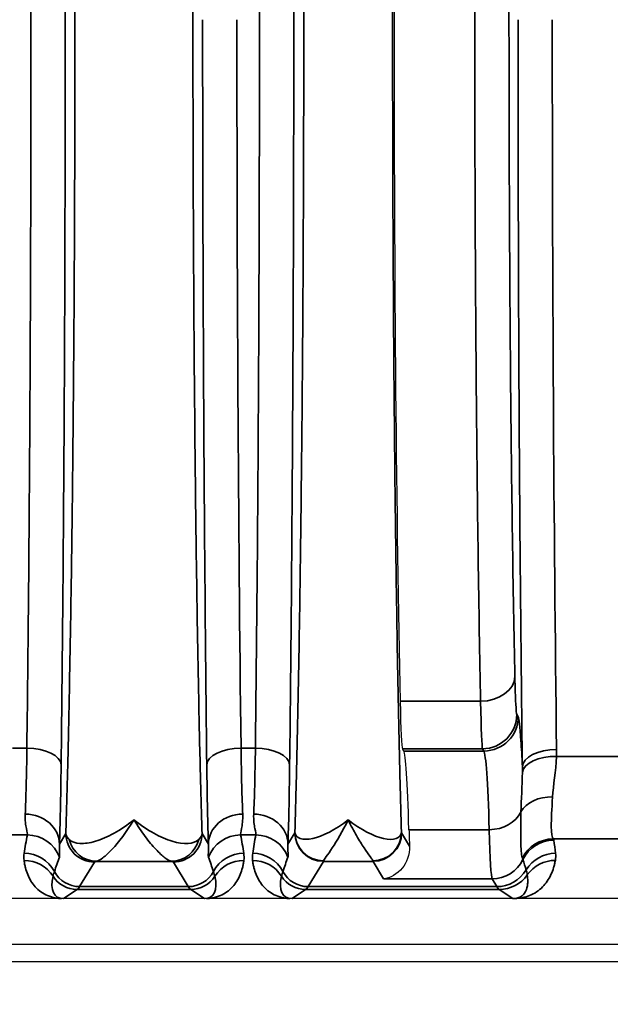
# Model space of a CAD drawing. Header units: millimetres. Extents: x 399 to 6233, y -1870 to 1602.
# Tile 235 of 256: x 6075 to 6086, y -534 to -517. Entities that reach past the tile are written whole.
import ezdxf

# ---------------------------------------------------------------- set-up
doc = ezdxf.new("R2010")
doc.units = ezdxf.units.MM
for name, color, linetype, lineweight in [('AM_5', 3, 'Continuous', 25), ('可見 (ISO)', 7, 'Continuous', 25), ('窄部可見 (ISO)', 7, 'Continuous', 35)]:
    doc.layers.add(name, color=color, linetype=linetype, lineweight=lineweight)
doc.styles.add('尺寸標註', font='romans.shx', dxfattribs={"bigfont": 'CHINESET.SHX'})
doc.dimstyles.new('CNS1$0', dxfattribs={"dimtxt": 2.5, "dimasz": 2.5, "dimexe": 1, "dimexo": 1, "dimgap": 1.5, "dimtad": 1, "dimtoh": 1, "dimdec": 1, "dimdsep": 46, "dimtxsty": '尺寸標註', "dimcen": 0, "dimclrd": 2, "dimclre": 2, "dimclrt": 1, "dimadec": 0, "dimazin": 2, "dimtp": 0.1, "dimtm": 0.1, "dimtfac": 0.71, "dimtdec": 1, "dimtmove": 0, "dimatfit": 0, "dimfxl": 0, "dimlwd": 13, "dimlwe": 13, "dimarcsym": 0})

# ---------------------------------------------------------------- blocks, each defined once
blk = doc.blocks.new('*D346')
at = {"layer": 'AM_5', "color": 2, "lineweight": 13}
for p, q in [((6110.218, -518.066), (6110.218, -550.64)), ((5949.518, -534.298), (5949.518, -550.64)), ((6107.718, -549.64), (5952.018, -549.64))]:
    blk.add_line(p, q, dxfattribs=at)
at = {"layer": 'AM_5', "color": 2, "lineweight": -2}
for points in [[(5952.018, -549.224), (5952.018, -550.057), (5949.518, -549.64)], [(6107.718, -549.224), (6107.718, -550.057), (6110.218, -549.64)]]:
    blk.add_solid(points, dxfattribs=at)
at = {"layer": 'Defpoints', "color": 0, "lineweight": -2}
for p in [(6110.218, -517.066), (5949.518, -533.298), (5949.518, -549.64)]:
    blk.add_point(p, dxfattribs=at)
at = {"layer": 'AM_5', "color": 1, "insert": (6037.096, -546.89), "char_height": 2.5, "attachment_point": 5, "style": '尺寸標註'}
blk.add_mtext('160.7', dxfattribs=at)

msp = doc.modelspace()

# ---------------------------------------------------------------- linework, layer by layer
at = {"layer": '可見 (ISO)'}
for p, q in [((6081.993, -529.88), (6081.969, -529.839)), ((6083.509, -531.816), (6083.509, -531.816)), ((6094.268, -532.466), (5989.768, -532.466)), ((5989.768, -533.266), (6094.268, -533.266)), ((5985.518, -533.566), (6098.518, -533.566))]:
    msp.add_line(p, q, dxfattribs=at)
for centre, major_axis, ratio, start_param, end_param in [((6082.167, -517.066), (0, 16.531), 0.020947, 0.763507, 2.378086), ((6081.971, -526.841), (0, 3), 0.020947, 2.378086, 3.106686), ((6081.987, -537.875), (0, -8), 0.020947, 2.544616, 3.106686), ((6082.141, -527.122), (0, 5.001), 0.020942, 2.544719, 2.655918)]:
    msp.add_ellipse(centre, major_axis=major_axis, ratio=ratio, start_param=start_param, end_param=end_param, dxfattribs=at)
for points, knots in [([(6082.092, -531.545), (6082.098, -531.699), (6082.036, -531.844), (6081.881, -532.037), (6081.749, -532.107), (6081.637, -532.12)], [-0.2170594, -0.2170594, -0.2170594, -0.2170594, -0.1181242, -0.1181242, 0, 0, 0, 0]), ([(6076.035, -532.466), (6076.031, -532.466), (6076.026, -532.466), (6076.02, -532.466), (6076.013, -532.466), (6076.006, -532.466), (6075.999, -532.466)], [-0.00000491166, -0.00000491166, -0.00000491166, -0.00000491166, 0.00001268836, 0.00001268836, 0.00001268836, 0.00003478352, 0.00003478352, 0.00003478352, 0.00003478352]), ([(6078.537, -532.466), (6078.53, -532.466), (6078.522, -532.466), (6078.516, -532.466), (6078.51, -532.466), (6078.505, -532.466), (6078.501, -532.466)], [0.00000000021, 0.00000000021, 0.00000000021, 0.00000000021, 0.00002113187, 0.00002113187, 0.00002113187, 0.0000394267, 0.0000394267, 0.0000394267, 0.0000394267]), ([(6080.035, -532.466), (6080.029, -532.466), (6080.023, -532.466), (6080.016, -532.466), (6080.01, -532.466), (6080.004, -532.466), (6079.999, -532.466)], [-0.00000491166, -0.00000491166, -0.00000491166, -0.00000491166, 0.00001772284, 0.00001772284, 0.00001772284, 0.00003506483, 0.00003506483, 0.00003506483, 0.00003506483]), ([(6083.938, -532.466), (6083.931, -532.466), (6083.923, -532.466), (6083.916, -532.466), (6083.91, -532.466), (6083.905, -532.466), (6083.901, -532.466)], [0.00000000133, 0.00000000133, 0.00000000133, 0.00000000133, 0.00002276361, 0.00002276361, 0.00002276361, 0.00004084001, 0.00004084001, 0.00004084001, 0.00004084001])]:
    msp.add_open_spline(points, degree=3, knots=knots, dxfattribs=at)
at = {"layer": '窄部可見 (ISO)'}
for p, q in [((6081.928, -529.009), (6083.336, -529.009)), ((6083.969, -529.24), (6083.993, -529.28)), ((6075.142, -529.828), (6075.393, -529.828)), ((6079.142, -529.828), (6079.393, -529.828)), ((6083.369, -529.839), (6081.969, -529.839)), ((6081.993, -529.88), (6083.394, -529.88)), ((6083.394, -529.88), (6083.369, -529.839)), ((6084.666, -529.975), (6085.867, -529.975)), ((6075.402, -531.351), (6075.134, -531.351)), ((6075.964, -531.511), (6076.075, -531.326)), ((6078.46, -531.326), (6078.571, -531.511)), ((6079.402, -531.351), (6079.134, -531.351)), ((6079.964, -531.511), (6080.083, -531.313)), ((6081.953, -531.313), (6082.092, -531.545)), ((6083.489, -531.258), (6082.082, -531.258)), ((6085.894, -531.421), (6084.605, -531.421)), ((6076.575, -531.825), (6076.317, -532.256)), ((6077.924, -531.813), (6076.611, -531.813)), ((6078.218, -532.256), (6077.96, -531.825)), ((6080.583, -531.813), (6080.317, -532.256)), ((6081.453, -531.813), (6080.583, -531.813)), ((6081.637, -532.12), (6081.453, -531.813)), ((6083.537, -532.12), (6081.637, -532.12)), ((6083.618, -532.256), (6083.537, -532.12)), ((6076.273, -532.307), (6076.035, -532.466)), ((6078.262, -532.307), (6076.273, -532.307)), ((6076.317, -532.256), (6078.218, -532.256)), ((6078.501, -532.466), (6078.262, -532.307)), ((6080.273, -532.307), (6080.035, -532.466)), ((6083.662, -532.307), (6080.273, -532.307)), ((6080.317, -532.256), (6083.618, -532.256)), ((6083.901, -532.466), (6083.662, -532.307))]:
    msp.add_line(p, q, dxfattribs=at)
for centre, major_axis, ratio, start_param, end_param in [((6079.627, -517.066), (0, -26), 0.02143, 4.712389, 5.225461), ((6085.127, -517.066), (0, -25), 0.02145, 4.712389, 5.249223), ((6083.336, -528.575), (0.6, 0.013), 0.722333, 4.696582, 6.252897), ((6083.369, -529.24), (-0.515, -0.309), 0.999172, 1.030857, 2.600922), ((6083.394, -529.28), (-0.515, -0.309), 0.999172, 1.030857, 2.600922), ((6075.338, -528.754), (-0.007, -2.58), 0.02502, 0.526295, 1.141522), ((6075.393, -530.123), (0.6, -0.007), 0.49083, 0.024039, 1.576589), ((6079.142, -530.123), (-0.6, -0.007), 0.49083, 4.706597, 6.259146), ((6079.198, -528.754), (0.007, -2.58), 0.02502, 5.141663, 5.756891), ((6079.338, -528.754), (-0.007, -2.58), 0.02502, 0.526295, 1.141522), ((6079.393, -530.123), (0.6, -0.007), 0.49083, 0.024039, 1.576589), ((6083.387, -537.878), (0, 8.003), 0.022512, 5.68634, 6.248297), ((6084.667, -530.158), (-0.6, -0.007), 0.511389, 4.706014, 6.258813), ((6084.666, -530.285), (-0.6, 0.017), 0.516223, 4.726998, 6.223647), ((6075.937, -528.834), (0.007, 3.096), 0.02085, 3.667868, 4.283101), ((6078.598, -528.834), (-0.007, 3.096), 0.02085, 2.000085, 2.615317), ((6079.937, -528.834), (0.007, 3.096), 0.02085, 3.667868, 4.283101), ((6084.596, -531.134), (-0.599, 0.031), 0.751758, 4.750994, 5.926954), ((6075.364, -531.511), (0.6, -0.023), 0.876399, 0.0435, 1.604216), ((6079.171, -531.511), (-0.6, -0.023), 0.876399, 4.678969, 6.239685), ((6079.364, -531.511), (0.6, -0.023), 0.876399, 0.0435, 1.604216), ((6083.489, -530.762), (-0.6, -0.018), 0.826915, 1.545318, 2.720266), ((6076.123, -530.917), (-0.587, -1.898), 0.297416, 5.033605, 5.211679), ((6075.402, -531.95), (0.588, -0.12), 0.998201, 0.559467, 1.77166), ((6079.134, -531.95), (-0.588, -0.12), 0.998201, 4.511525, 5.723718), ((6078.413, -530.917), (0.587, -1.898), 0.297416, 1.071506, 1.249581), ((6080.123, -530.917), (-0.587, -1.898), 0.297416, 5.033605, 5.211679), ((6079.402, -531.95), (-0.588, 0.12), 0.998201, 3.70106, 4.913253), ((6080.079, -529.561), (0.002, -1.753), 0.025123, 0.041761, 0.091645), ((6080.583, -531.313), (0.429, -0.257), 0.999172, 3.682263, 5.252328), ((6080.585, -531.307), (-0.482, 0.132), 0.996844, 0.266973, 1.836165), ((6081.45, -531.307), (0.482, 0.132), 0.996844, 4.44702, 6.016212), ((6081.453, -531.313), (0.429, 0.257), 0.999172, 4.17245, 5.742515), ((6081.956, -529.575), (-0.002, -1.74), 0.025228, 6.191179, 6.241258), ((6083.535, -528.006), (-0.005, 4.117), 0.020059, 2.481509, 3.103526), ((6076.611, -531.313), (0.093, -0.491), 0.982993, 4.763177, 6.091983), ((6077.924, -531.313), (-0.093, -0.491), 0.982993, 0.191203, 1.520008), ((6084.605, -532.02), (-0.462, -0.383), 0.997094, 4.022529, 5.135982), ((6084.617, -532.043), (-0.593, -0.094), 0.998229, 4.555036, 5.673797), ((6074.547, -531.45), (10.07, 0), 0.058758, 0.009209, 0.048451), ((6083.773, -530.783), (0.629, -2.073), 0.310752, 1.035771, 1.153876), ((6075.346, -532.271), (0.594, -0.083), 0.998238, 0.627947, 1.709607), ((6079.189, -532.271), (-0.594, -0.083), 0.998238, 4.573579, 5.655239), ((6079.346, -532.271), (-0.594, 0.083), 0.998238, 3.769539, 4.851199), ((6084.648, -532.271), (-0.596, -0.067), 0.99825, 4.600326, 5.631261), ((6075.344, -532.395), (0.595, 0.075), 0.998245, 0.438747, 1.445107), ((6076.77, -531.001), (1.006, 2.097), 0.194686, 2.022352, 2.15293), ((6077.765, -531.001), (-1.006, 2.097), 0.194686, 4.130256, 4.260833), ((6079.191, -532.395), (-0.595, 0.075), 0.998245, 4.838078, 5.844438), ((6079.344, -532.395), (-0.595, -0.075), 0.998245, 3.58034, 4.5867), ((6080.77, -531.001), (1.006, 2.097), 0.194686, 2.022352, 2.15293), ((6080.581, -528.815), (0, 3), 0.017456, 3.176499, 3.218273), ((6081.454, -528.815), (0, 3), 0.017456, 3.064913, 3.106686), ((6083.537, -531.521), (-0.515, -0.309), 0.999172, 1.030857, 2.149979), ((6079.906, -524.183), (4.172, -7.61), 0.009939, 0.048768, 0.091866), ((3224.147, -534.526), (2860.258, 0.716), 0.046839, 0.013782, 0.015139), ((6084.645, -532.395), (-0.591, 0.105), 0.998218, 4.888081, 5.84797), ((6076.317, -531.756), (-0.429, 0.257), 0.999172, 1.028727, 2.110736), ((6078.218, -531.756), (0.429, 0.257), 0.999172, 4.17245, 5.254458), ((6080.317, -531.756), (0.429, -0.257), 0.999172, 4.17032, 5.252328), ((6083.618, -531.656), (-0.515, -0.309), 0.999172, 1.030857, 2.06212), ((6076.548, -531.624), (0.641, 0.802), 0.399262, 2.444096, 3.45076), ((6076.273, -531.807), (-0.277, 0.416), 0.999683, 1.546818, 2.553481), ((6078.262, -531.807), (0.277, 0.416), 0.999683, 3.729704, 4.736367), ((6077.987, -531.624), (-0.641, 0.802), 0.399262, 2.832426, 3.839089), ((6080.548, -531.624), (0.641, 0.802), 0.399262, 2.444096, 3.45076), ((6080.273, -531.807), (0.277, -0.416), 0.999683, 4.688411, 5.695074), ((6083.662, -531.707), (-0.333, -0.499), 0.999683, 0.588111, 1.548236), ((6076.244, -432.273), (0, -100.043), 0.020838, 0.01396, 0.034899), ((6078.291, -432.273), (0, -100.043), 0.020838, 6.248286, 6.269226), ((6080.244, -432.273), (0, -100.043), 0.020838, 0.01396, 0.034899), ((6083.691, -432.273), (0, -100.043), 0.020817, 6.248286, 6.269226)]:
    msp.add_ellipse(centre, major_axis=major_axis, ratio=ratio, start_param=start_param, end_param=end_param, dxfattribs=at)
for points, knots in [([(6076.075, -531.326), (6076.086, -530.979), (6076.096, -530.606), (6076.106, -530.217), (6076.108, -530.154), (6076.109, -530.089), (6076.111, -530.024), (6076.122, -529.56), (6076.133, -529.064), (6076.142, -528.545), (6076.152, -528.027), (6076.161, -527.483), (6076.17, -526.913), (6076.178, -526.344), (6076.186, -525.746), (6076.193, -525.13), (6076.196, -524.869), (6076.198, -524.605), (6076.201, -524.338), (6076.205, -523.974), (6076.208, -523.604), (6076.211, -523.229), (6076.216, -522.578), (6076.221, -521.908), (6076.224, -521.223), (6076.231, -519.853), (6076.235, -518.467), (6076.235, -517.066), (6076.235, -515.665), (6076.231, -514.28), (6076.224, -512.909), (6076.219, -511.829), (6076.211, -510.789), (6076.201, -509.794), (6076.198, -509.527), (6076.196, -509.263), (6076.193, -509.002), (6076.186, -508.386), (6076.178, -507.789), (6076.17, -507.219), (6076.161, -506.65), (6076.152, -506.106), (6076.142, -505.587), (6076.133, -505.068), (6076.122, -504.572), (6076.111, -504.108), (6076.109, -504.043), (6076.108, -503.978), (6076.106, -503.915), (6076.096, -503.526), (6076.086, -503.153), (6076.075, -502.806)], [0.0267397, 0.0267397, 0.0267397, 0.0267397, 0.0775919, 0.0775919, 0.0775919, 0.0858976, 0.0858976, 0.0858976, 0.1450554, 0.1450554, 0.1450554, 0.2042133, 0.2042133, 0.2042133, 0.2633711, 0.2633711, 0.2633711, 0.2884173, 0.2884173, 0.2884173, 0.322529, 0.322529, 0.322529, 0.3816868, 0.3816868, 0.3816868, 0.5, 0.5, 0.5, 0.6183182, 0.6183182, 0.6183182, 0.7115983, 0.7115983, 0.7115983, 0.7366339, 0.7366339, 0.7366339, 0.7957918, 0.7957918, 0.7957918, 0.8549496, 0.8549496, 0.8549496, 0.9141075, 0.9141075, 0.9141075, 0.9224155, 0.9224155, 0.9224155, 0.9732653, 0.9732653, 0.9732653, 0.9732653]), ([(6078.46, -502.806), (6078.449, -503.153), (6078.439, -503.526), (6078.429, -503.915), (6078.428, -503.978), (6078.426, -504.043), (6078.424, -504.108), (6078.413, -504.572), (6078.403, -505.068), (6078.393, -505.587), (6078.383, -506.105), (6078.374, -506.649), (6078.366, -507.219), (6078.357, -507.789), (6078.349, -508.386), (6078.343, -509.002), (6078.34, -509.263), (6078.337, -509.527), (6078.334, -509.794), (6078.331, -510.158), (6078.327, -510.528), (6078.324, -510.903), (6078.319, -511.554), (6078.315, -512.225), (6078.311, -512.909), (6078.304, -514.279), (6078.3, -515.665), (6078.3, -517.066), (6078.3, -518.467), (6078.304, -519.853), (6078.311, -521.223), (6078.317, -522.303), (6078.325, -523.343), (6078.334, -524.338), (6078.337, -524.605), (6078.34, -524.869), (6078.343, -525.13), (6078.349, -525.746), (6078.357, -526.343), (6078.366, -526.913), (6078.374, -527.482), (6078.383, -528.026), (6078.393, -528.545), (6078.403, -529.064), (6078.413, -529.56), (6078.424, -530.024), (6078.426, -530.089), (6078.428, -530.154), (6078.429, -530.217), (6078.439, -530.606), (6078.449, -530.979), (6078.46, -531.326)], [0.0267397, 0.0267397, 0.0267397, 0.0267397, 0.0775919, 0.0775919, 0.0775919, 0.0858976, 0.0858976, 0.0858976, 0.1450554, 0.1450554, 0.1450554, 0.2042133, 0.2042133, 0.2042133, 0.2633711, 0.2633711, 0.2633711, 0.2884173, 0.2884173, 0.2884173, 0.322529, 0.322529, 0.322529, 0.3816868, 0.3816868, 0.3816868, 0.5, 0.5, 0.5, 0.6183182, 0.6183182, 0.6183182, 0.7115983, 0.7115983, 0.7115983, 0.7366339, 0.7366339, 0.7366339, 0.7957918, 0.7957918, 0.7957918, 0.8549496, 0.8549496, 0.8549496, 0.9141075, 0.9141075, 0.9141075, 0.9224155, 0.9224155, 0.9224155, 0.9732653, 0.9732653, 0.9732653, 0.9732653]), ([(6080.085, -531.307), (6080.093, -531.022), (6080.102, -530.719), (6080.11, -530.406), (6080.113, -530.273), (6080.116, -530.136), (6080.119, -529.996), (6080.13, -529.529), (6080.141, -529.031), (6080.15, -528.508), (6080.16, -527.986), (6080.169, -527.439), (6080.177, -526.869), (6080.185, -526.298), (6080.192, -525.701), (6080.199, -525.086), (6080.201, -524.873), (6080.204, -524.659), (6080.206, -524.442), (6080.21, -524.032), (6080.214, -523.615), (6080.217, -523.191), (6080.222, -522.542), (6080.226, -521.875), (6080.23, -521.194), (6080.237, -519.833), (6080.24, -518.457), (6080.24, -517.066), (6080.24, -515.675), (6080.237, -514.299), (6080.23, -512.938), (6080.226, -512.257), (6080.222, -511.59), (6080.217, -510.942), (6080.214, -510.517), (6080.21, -510.1), (6080.206, -509.69), (6080.204, -509.474), (6080.201, -509.259), (6080.199, -509.046), (6080.192, -508.431), (6080.185, -507.834), (6080.177, -507.264), (6080.169, -506.693), (6080.16, -506.147), (6080.15, -505.624), (6080.141, -505.101), (6080.13, -504.603), (6080.119, -504.137), (6080.116, -503.997), (6080.113, -503.86), (6080.11, -503.726), (6080.102, -503.413), (6080.093, -503.111), (6080.085, -502.824)], [0.0264933, 0.0264933, 0.0264933, 0.0264933, 0.0679433, 0.0679433, 0.0679433, 0.0856819, 0.0856819, 0.0856819, 0.1448706, 0.1448706, 0.1448706, 0.2040592, 0.2040592, 0.2040592, 0.2632479, 0.2632479, 0.2632479, 0.2837247, 0.2837247, 0.2837247, 0.3224365, 0.3224365, 0.3224365, 0.3816251, 0.3816251, 0.3816251, 0.5, 0.5, 0.5, 0.6183797, 0.6183797, 0.6183797, 0.6775684, 0.6775684, 0.6775684, 0.7162875, 0.7162875, 0.7162875, 0.736757, 0.736757, 0.736757, 0.7959457, 0.7959457, 0.7959457, 0.8551343, 0.8551343, 0.8551343, 0.914323, 0.914323, 0.914323, 0.9320642, 0.9320642, 0.9320642, 0.9735116, 0.9735116, 0.9735116, 0.9735116]), ([(6081.95, -502.825), (6081.942, -503.11), (6081.934, -503.413), (6081.926, -503.726), (6081.922, -503.86), (6081.919, -503.997), (6081.916, -504.136), (6081.905, -504.603), (6081.895, -505.102), (6081.885, -505.624), (6081.876, -506.146), (6081.867, -506.693), (6081.859, -507.263), (6081.85, -507.834), (6081.843, -508.431), (6081.836, -509.046), (6081.834, -509.259), (6081.832, -509.473), (6081.83, -509.69), (6081.825, -510.1), (6081.822, -510.517), (6081.818, -510.941), (6081.813, -511.59), (6081.809, -512.257), (6081.806, -512.938), (6081.799, -514.299), (6081.795, -515.675), (6081.795, -517.066), (6081.795, -518.457), (6081.799, -519.833), (6081.806, -521.195), (6081.809, -521.875), (6081.813, -522.542), (6081.818, -523.19), (6081.822, -523.615), (6081.825, -524.032), (6081.83, -524.442), (6081.832, -524.659), (6081.834, -524.873), (6081.836, -525.086), (6081.843, -525.701), (6081.85, -526.298), (6081.859, -526.868), (6081.867, -527.439), (6081.876, -527.985), (6081.885, -528.508), (6081.895, -529.031), (6081.905, -529.529), (6081.916, -529.996), (6081.919, -530.136), (6081.922, -530.273), (6081.926, -530.406), (6081.934, -530.719), (6081.942, -531.022), (6081.95, -531.307)], [0.0264933, 0.0264933, 0.0264933, 0.0264933, 0.0679433, 0.0679433, 0.0679433, 0.0856819, 0.0856819, 0.0856819, 0.1448706, 0.1448706, 0.1448706, 0.2040592, 0.2040592, 0.2040592, 0.2632479, 0.2632479, 0.2632479, 0.2837247, 0.2837247, 0.2837247, 0.3224365, 0.3224365, 0.3224365, 0.3816251, 0.3816251, 0.3816251, 0.5, 0.5, 0.5, 0.6183797, 0.6183797, 0.6183797, 0.6775684, 0.6775684, 0.6775684, 0.7162875, 0.7162875, 0.7162875, 0.736757, 0.736757, 0.736757, 0.7959457, 0.7959457, 0.7959457, 0.8551343, 0.8551343, 0.8551343, 0.914323, 0.914323, 0.914323, 0.9320642, 0.9320642, 0.9320642, 0.9735116, 0.9735116, 0.9735116, 0.9735116]), ([(6075.993, -504.009), (6076.017, -505.991), (6076.035, -508.117), (6076.047, -510.317), (6076.059, -512.517), (6076.065, -514.791), (6076.065, -517.066), (6076.065, -519.341), (6076.059, -521.615), (6076.047, -523.815), (6076.035, -526.015), (6076.017, -528.141), (6075.993, -530.123)], [2.628521, 2.628521, 2.628521, 2.628521, 2.885057, 2.885057, 2.885057, 3.141593, 3.141593, 3.141593, 3.398129, 3.398129, 3.398129, 3.654665, 3.654665, 3.654665, 3.654665]), ([(6079.993, -504.009), (6080.017, -505.991), (6080.035, -508.117), (6080.047, -510.317), (6080.059, -512.517), (6080.065, -514.791), (6080.065, -517.066), (6080.065, -519.341), (6080.059, -521.615), (6080.047, -523.815), (6080.035, -526.015), (6080.017, -528.141), (6079.993, -530.123)], [2.628521, 2.628521, 2.628521, 2.628521, 2.885057, 2.885057, 2.885057, 3.141593, 3.141593, 3.141593, 3.398129, 3.398129, 3.398129, 3.654665, 3.654665, 3.654665, 3.654665]), ([(6075.393, -529.828), (6075.417, -527.891), (6075.435, -525.814), (6075.459, -521.513), (6075.465, -519.289), (6075.465, -514.843), (6075.459, -512.62), (6075.435, -508.318), (6075.417, -506.241), (6075.393, -504.304)], [2.628521, 2.628521, 2.628521, 2.628521, 2.885057, 2.885057, 3.141593, 3.141593, 3.398129, 3.398129, 3.654665, 3.654665, 3.654665, 3.654665]), ([(6079.393, -529.828), (6079.417, -527.891), (6079.435, -525.814), (6079.459, -521.513), (6079.465, -519.289), (6079.465, -514.843), (6079.459, -512.62), (6079.435, -508.318), (6079.417, -506.241), (6079.393, -504.304)], [2.628521, 2.628521, 2.628521, 2.628521, 2.885057, 2.885057, 3.141593, 3.141593, 3.398129, 3.398129, 3.654665, 3.654665, 3.654665, 3.654665]), ([(6083.336, -529.009), (6083.32, -528.24), (6083.306, -527.389), (6083.293, -526.475), (6083.28, -525.56), (6083.269, -524.582), (6083.26, -523.559), (6083.252, -522.536), (6083.245, -521.469), (6083.24, -520.38), (6083.236, -519.29), (6083.234, -518.178), (6083.234, -517.066), (6083.234, -515.954), (6083.236, -514.842), (6083.24, -513.752), (6083.245, -512.663), (6083.252, -511.596), (6083.26, -510.573), (6083.269, -509.55), (6083.28, -508.572), (6083.293, -507.657), (6083.306, -506.743), (6083.32, -505.893), (6083.336, -505.124)], [2.334303, 2.334303, 2.334303, 2.334303, 2.536125, 2.536125, 2.536125, 2.737948, 2.737948, 2.737948, 2.93977, 2.93977, 2.93977, 3.141593, 3.141593, 3.141593, 3.343415, 3.343415, 3.343415, 3.545238, 3.545238, 3.545238, 3.74706, 3.74706, 3.74706, 3.948882, 3.948882, 3.948882, 3.948882]), ([(6083.936, -505.557), (6083.92, -506.298), (6083.905, -507.118), (6083.88, -508.88), (6083.869, -509.823), (6083.851, -511.794), (6083.845, -512.823), (6083.836, -514.923), (6083.833, -515.994), (6083.833, -518.138), (6083.836, -519.21), (6083.845, -521.31), (6083.851, -522.338), (6083.869, -524.309), (6083.88, -525.252), (6083.905, -527.015), (6083.92, -527.834), (6083.936, -528.575)], [2.334303, 2.334303, 2.334303, 2.334303, 2.536125, 2.536125, 2.737948, 2.737948, 2.93977, 2.93977, 3.141593, 3.141593, 3.343415, 3.343415, 3.545238, 3.545238, 3.74706, 3.74706, 3.948882, 3.948882, 3.948882, 3.948882]), ([(6078.542, -530.123), (6078.519, -528.141), (6078.501, -526.015), (6078.489, -523.815), (6078.476, -521.615), (6078.47, -519.341), (6078.47, -517.066)], [5.7701132, 5.7701132, 5.7701132, 5.7701132, 6.0266493, 6.0266493, 6.0266493, 6.2831853, 6.2831853, 6.2831853, 6.2831853]), ([(6084.067, -530.158), (6084.042, -528.19), (6084.023, -526.064), (6084.01, -523.855), (6083.998, -521.647), (6083.991, -519.357), (6083.991, -517.066)], [5.7463508, 5.7463508, 5.7463508, 5.7463508, 6.0147681, 6.0147681, 6.0147681, 6.2831853, 6.2831853, 6.2831853, 6.2831853]), ([(6083.936, -528.575), (6083.941, -528.777), (6083.946, -528.939), (6083.957, -529.166), (6083.963, -529.23), (6083.969, -529.24)], [3.9488824, 3.9488824, 3.9488824, 3.9488824, 4.3131824, 4.3131824, 4.6774824, 4.6774824, 4.6774824, 4.6774824]), ([(6083.993, -529.28), (6084.01, -529.308), (6084.027, -529.45), (6084.043, -529.7), (6084.051, -529.827), (6084.059, -529.981), (6084.067, -530.158)], [1.6057029, 1.6057029, 1.6057029, 1.6057029, 1.8865079, 1.8865079, 1.8865079, 2.0280663, 2.0280663, 2.0280663, 2.0280663]), ([(6084.596, -530.683), (6084.582, -530.899), (6084.573, -531.077), (6084.575, -531.326), (6084.586, -531.402), (6084.605, -531.421)], [0.000931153, 0.000931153, 0.000931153, 0.000931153, 0.001928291, 0.001928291, 0.002925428, 0.002925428, 0.002925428, 0.002925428]), ([(6075.402, -531.351), (6075.405, -531.337), (6075.396, -531.3), (6075.373, -531.178), (6075.359, -531.093), (6075.364, -530.985)], [0, 0, 0, 0, 0.000661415, 0.000661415, 0.001322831, 0.001322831, 0.001322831, 0.001322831]), ([(6079.171, -530.985), (6079.176, -531.093), (6079.163, -531.177), (6079.14, -531.299), (6079.13, -531.337), (6079.134, -531.351)], [0, 0, 0, 0, 0.000661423, 0.000661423, 0.001322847, 0.001322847, 0.001322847, 0.001322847]), ([(6079.402, -531.351), (6079.405, -531.337), (6079.396, -531.3), (6079.373, -531.178), (6079.359, -531.093), (6079.364, -530.985)], [0, 0, 0, 0, 0.000661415, 0.000661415, 0.001322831, 0.001322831, 0.001322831, 0.001322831]), ([(6084.068, -531.757), (6084.054, -531.725), (6084.045, -531.638), (6084.041, -531.503), (6084.037, -531.366), (6084.039, -531.177), (6084.042, -530.948)], [0, 0, 0, 0, 0.001126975, 0.001126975, 0.001126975, 0.002257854, 0.002257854, 0.002257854, 0.002257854]), ([(6076.134, -531.43), (6076.178, -531.471), (6076.243, -531.494), (6076.322, -531.499), (6076.401, -531.504), (6076.495, -531.491), (6076.595, -531.461), (6076.797, -531.401), (6077.032, -531.273), (6077.268, -531.084)], [0, 0, 0, 0, 0.000558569, 0.000558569, 0.000558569, 0.001117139, 0.001117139, 0.001117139, 0.002234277, 0.002234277, 0.002234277, 0.002234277]), ([(6077.268, -531.084), (6077.135, -531.302), (6077.003, -531.476), (6076.827, -531.663), (6076.772, -531.713), (6076.678, -531.785), (6076.638, -531.806), (6076.611, -531.813)], [-0.000011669, -0.000011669, -0.000011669, -0.000011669, 0.001066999, 0.001066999, 0.001606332, 0.001606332, 0.002145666, 0.002145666, 0.002145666, 0.002145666]), ([(6077.268, -531.084), (6077.503, -531.272), (6077.735, -531.4), (6077.939, -531.461), (6078.143, -531.521), (6078.314, -531.512), (6078.402, -531.43)], [-0.00001122, -0.00001122, -0.00001122, -0.00001122, 0.001104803, 0.001104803, 0.001104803, 0.002220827, 0.002220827, 0.002220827, 0.002220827]), ([(6077.924, -531.813), (6077.897, -531.806), (6077.857, -531.785), (6077.81, -531.749), (6077.763, -531.713), (6077.708, -531.663), (6077.65, -531.6), (6077.591, -531.538), (6077.529, -531.464), (6077.465, -531.378), (6077.401, -531.292), (6077.334, -531.192), (6077.268, -531.084)], [0, 0, 0, 0, 0.000534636, 0.000534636, 0.000534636, 0.001069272, 0.001069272, 0.001069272, 0.001603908, 0.001603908, 0.001603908, 0.002138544, 0.002138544, 0.002138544, 0.002138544]), ([(6080.085, -531.307), (6080.089, -531.359), (6080.123, -531.395), (6080.178, -531.414), (6080.234, -531.432), (6080.31, -531.431), (6080.397, -531.413), (6080.571, -531.375), (6080.794, -531.264), (6081.018, -531.084)], [-0.00000006, -0.00000006, -0.00000006, -0.00000006, 0.000531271, 0.000531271, 0.000531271, 0.001062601, 0.001062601, 0.001062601, 0.002125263, 0.002125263, 0.002125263, 0.002125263]), ([(6081.018, -531.084), (6080.919, -531.289), (6080.821, -531.456), (6080.699, -531.64), (6080.662, -531.691), (6080.607, -531.767), (6080.588, -531.793), (6080.585, -531.806)], [-0.000011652, -0.000011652, -0.000011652, -0.000011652, 0.00097581, 0.00097581, 0.001469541, 0.001469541, 0.001963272, 0.001963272, 0.001963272, 0.001963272]), ([(6081.018, -531.084), (6081.241, -531.264), (6081.462, -531.375), (6081.638, -531.413), (6081.726, -531.432), (6081.802, -531.432), (6081.857, -531.414), (6081.912, -531.396), (6081.947, -531.359), (6081.95, -531.307)], [-0.000011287, -0.000011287, -0.000011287, -0.000011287, 0.001050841, 0.001050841, 0.001050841, 0.001581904, 0.001581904, 0.001581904, 0.002112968, 0.002112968, 0.002112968, 0.002112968]), ([(6081.45, -531.806), (6081.448, -531.793), (6081.428, -531.767), (6081.401, -531.729), (6081.373, -531.691), (6081.337, -531.64), (6081.296, -531.578), (6081.255, -531.517), (6081.211, -531.445), (6081.164, -531.363), (6081.116, -531.28), (6081.066, -531.186), (6081.018, -531.084)], [0, 0, 0, 0, 0.000490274, 0.000490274, 0.000490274, 0.000980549, 0.000980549, 0.000980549, 0.001470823, 0.001470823, 0.001470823, 0.001961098, 0.001961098, 0.001961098, 0.001961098]), ([(6076.075, -531.326), (6076.075, -531.326), (6076.076, -531.33), (6076.076, -531.332), (6076.076, -531.334), (6076.077, -531.336), (6076.077, -531.338), (6076.078, -531.342), (6076.079, -531.347), (6076.08, -531.351), (6076.083, -531.36), (6076.087, -531.369), (6076.092, -531.377), (6076.101, -531.395), (6076.115, -531.412), (6076.134, -531.43)], [-0.00000006, -0.00000006, -0.00000006, -0.00000006, 0.0000257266, 0.0000257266, 0.0000257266, 0.0000544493, 0.0000544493, 0.0000544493, 0.000111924, 0.000111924, 0.000111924, 0.0002271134, 0.0002271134, 0.0002271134, 0.0004594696, 0.0004594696, 0.0004594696, 0.0004594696]), ([(6076.575, -531.825), (6076.444, -531.825), (6076.314, -531.771), (6076.222, -531.679), (6076.129, -531.586), (6076.075, -531.456), (6076.075, -531.326)], [0, 0, 0, 0, 0.5, 0.5, 0.5, 1, 1, 1, 1]), ([(6077.96, -531.825), (6078.091, -531.825), (6078.221, -531.771), (6078.314, -531.679), (6078.406, -531.586), (6078.46, -531.456), (6078.46, -531.326)], [0, 0, 0, 0, 0.5, 0.5, 0.5, 1, 1, 1, 1]), ([(6075.964, -531.511), (6075.959, -531.576), (6075.962, -531.627), (6075.965, -531.664), (6075.965, -531.665), (6075.965, -531.665), (6075.965, -531.666), (6075.967, -531.704), (6075.968, -531.728), (6075.963, -531.74)], [0, 0, 0, 0, 0.000759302, 0.000759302, 0.000759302, 0.000774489, 0.000774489, 0.000774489, 0.001548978, 0.001548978, 0.001548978, 0.001548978]), ([(6078.572, -531.74), (6078.568, -531.728), (6078.568, -531.704), (6078.571, -531.666), (6078.571, -531.665), (6078.571, -531.664), (6078.571, -531.663), (6078.573, -531.626), (6078.577, -531.576), (6078.571, -531.511)], [0, 0, 0, 0, 0.000774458, 0.000774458, 0.000774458, 0.000793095, 0.000793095, 0.000793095, 0.001548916, 0.001548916, 0.001548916, 0.001548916]), ([(6079.964, -531.511), (6079.959, -531.576), (6079.962, -531.627), (6079.965, -531.664), (6079.965, -531.665), (6079.965, -531.665), (6079.965, -531.666), (6079.967, -531.704), (6079.968, -531.728), (6079.963, -531.74)], [0, 0, 0, 0, 0.000759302, 0.000759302, 0.000759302, 0.000774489, 0.000774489, 0.000774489, 0.001548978, 0.001548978, 0.001548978, 0.001548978]), ([(6075.999, -532.466), (6075.962, -532.464), (6075.926, -532.46), (6075.89, -532.454), (6075.844, -532.445), (6075.798, -532.431), (6075.755, -532.412), (6075.673, -532.378), (6075.6, -532.326), (6075.541, -532.26), (6075.484, -532.198), (6075.44, -532.124), (6075.407, -532.044), (6075.391, -532.006), (6075.378, -531.965), (6075.368, -531.924), (6075.363, -531.904), (6075.358, -531.884), (6075.354, -531.862), (6075.35, -531.841), (6075.347, -531.819), (6075.344, -531.796)], [0.0321682, 0.0321682, 0.0321682, 0.0321682, 0.1368507, 0.1368507, 0.1368507, 0.2737771, 0.2737771, 0.2737771, 0.5290847, 0.5290847, 0.5290847, 0.7702868, 0.7702868, 0.7702868, 0.8883026, 0.8883026, 0.8883026, 0.9470384, 0.9470384, 0.9470384, 1.0057239, 1.0057239, 1.0057239, 1.0057239]), ([(6079.191, -531.796), (6079.188, -531.819), (6079.185, -531.841), (6079.181, -531.862), (6079.177, -531.884), (6079.172, -531.904), (6079.167, -531.924), (6079.157, -531.965), (6079.144, -532.006), (6079.128, -532.044), (6079.096, -532.124), (6079.051, -532.198), (6078.995, -532.26), (6078.935, -532.326), (6078.862, -532.378), (6078.781, -532.412), (6078.737, -532.431), (6078.692, -532.445), (6078.645, -532.454), (6078.609, -532.46), (6078.573, -532.464), (6078.537, -532.466)], [2.1358688, 2.1358688, 2.1358688, 2.1358688, 2.1945542, 2.1945542, 2.1945542, 2.25329, 2.25329, 2.25329, 2.3713058, 2.3713058, 2.3713058, 2.612508, 2.612508, 2.612508, 2.8678155, 2.8678155, 2.8678155, 3.004742, 3.004742, 3.004742, 3.1094244, 3.1094244, 3.1094244, 3.1094244]), ([(6079.999, -532.466), (6079.962, -532.464), (6079.926, -532.46), (6079.89, -532.454), (6079.844, -532.445), (6079.798, -532.431), (6079.755, -532.412), (6079.673, -532.378), (6079.6, -532.326), (6079.541, -532.26), (6079.484, -532.198), (6079.44, -532.124), (6079.407, -532.044), (6079.391, -532.006), (6079.378, -531.965), (6079.368, -531.924), (6079.363, -531.904), (6079.358, -531.884), (6079.354, -531.862), (6079.35, -531.841), (6079.347, -531.819), (6079.344, -531.796)], [3.1737609, 3.1737609, 3.1737609, 3.1737609, 3.2784434, 3.2784434, 3.2784434, 3.4153698, 3.4153698, 3.4153698, 3.6706773, 3.6706773, 3.6706773, 3.9118795, 3.9118795, 3.9118795, 4.0298953, 4.0298953, 4.0298953, 4.0886311, 4.0886311, 4.0886311, 4.1473165, 4.1473165, 4.1473165, 4.1473165]), ([(6084.645, -531.796), (6084.641, -531.818), (6084.636, -531.84), (6084.631, -531.861), (6084.626, -531.882), (6084.621, -531.903), (6084.614, -531.923), (6084.602, -531.965), (6084.586, -532.006), (6084.568, -532.046), (6084.53, -532.127), (6084.48, -532.201), (6084.42, -532.262), (6084.355, -532.328), (6084.277, -532.379), (6084.192, -532.413), (6084.112, -532.445), (6084.026, -532.462), (6083.938, -532.466)], [2.1824074, 2.1824074, 2.1824074, 2.1824074, 2.2367975, 2.2367975, 2.2367975, 2.2916359, 2.2916359, 2.2916359, 2.402879, 2.402879, 2.402879, 2.6334858, 2.6334858, 2.6334858, 2.8796968, 2.8796968, 2.8796968, 3.1108341, 3.1108341, 3.1108341, 3.1108341]), ([(6075.876, -531.99), (6075.871, -532.006), (6075.866, -532.02), (6075.862, -532.033), (6075.858, -532.048), (6075.854, -532.062), (6075.851, -532.074)], [0, 0, 0, 0, 0.001000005, 0.001000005, 0.001000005, 0.002089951, 0.002089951, 0.002089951, 0.002089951]), ([(6078.684, -532.074), (6078.682, -532.063), (6078.678, -532.05), (6078.674, -532.037), (6078.67, -532.022), (6078.665, -532.007), (6078.66, -531.99)], [0, 0, 0, 0, 0.001000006, 0.001000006, 0.001000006, 0.00208995, 0.00208995, 0.00208995, 0.00208995]), ([(6079.876, -531.99), (6079.871, -532.006), (6079.866, -532.02), (6079.862, -532.033), (6079.858, -532.048), (6079.854, -532.062), (6079.851, -532.074)], [0, 0, 0, 0, 0.001000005, 0.001000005, 0.001000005, 0.002089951, 0.002089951, 0.002089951, 0.002089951]), ([(6084.153, -532.051), (6084.151, -532.036), (6084.148, -532.02), (6084.144, -532.003), (6084.141, -531.991), (6084.137, -531.978), (6084.133, -531.964)], [0, 0, 0, 0, 0.00120001, 0.00120001, 0.00120001, 0.00208952, 0.00208952, 0.00208952, 0.00208952]), ([(6083.901, -532.466), (6083.951, -532.466), (6083.998, -532.455), (6084.037, -532.433), (6084.073, -532.412), (6084.103, -532.38), (6084.124, -532.339), (6084.143, -532.301), (6084.155, -532.256), (6084.159, -532.205), (6084.162, -532.181), (6084.162, -532.156), (6084.161, -532.13), (6084.16, -532.117), (6084.159, -532.104), (6084.158, -532.091), (6084.157, -532.078), (6084.155, -532.065), (6084.153, -532.051)], [3.1406534, 3.1406534, 3.1406534, 3.1406534, 3.4037713, 3.4037713, 3.4037713, 3.6494301, 3.6494301, 3.6494301, 3.8799624, 3.8799624, 3.8799624, 3.9913262, 3.9913262, 3.9913262, 4.0462634, 4.0462634, 4.0462634, 4.1007779, 4.1007779, 4.1007779, 4.1007779])]:
    msp.add_open_spline(points, degree=3, knots=knots, dxfattribs=at)
for points in [[(6083.369, -529.839), (6083.358, -529.815), (6083.345, -529.501), (6083.336, -529.009)], [(6084.666, -529.975), (6084.656, -530.243), (6084.608, -530.477), (6084.596, -530.683)], [(6084.667, -529.852), (6084.667, -529.893), (6084.667, -529.934), (6084.666, -529.975)], [(6084.042, -530.948), (6084.045, -530.729), (6084.066, -530.501), (6084.067, -530.25)], [(6084.067, -530.25), (6084.068, -530.219), (6084.067, -530.189), (6084.067, -530.158)], [(6078.402, -531.43), (6078.438, -531.395), (6078.457, -531.361), (6078.46, -531.326)], [(6075.344, -531.796), (6075.339, -531.755), (6075.34, -531.714), (6075.346, -531.672)], [(6079.189, -531.672), (6079.195, -531.714), (6079.197, -531.755), (6079.191, -531.796)], [(6079.344, -531.796), (6079.339, -531.755), (6079.34, -531.714), (6079.346, -531.672)], [(6084.648, -531.672), (6084.652, -531.714), (6084.652, -531.755), (6084.645, -531.796)], [(6076.611, -531.813), (6076.589, -531.817), (6076.578, -531.821), (6076.575, -531.825)], [(6077.96, -531.825), (6077.958, -531.821), (6077.946, -531.817), (6077.924, -531.813)]]:
    msp.add_open_spline(points, degree=3, dxfattribs=at)

# ---------------------------------------------------------------- dimensions: what is measured, and where the dimension line sits
at = {"layer": 'AM_5'}
dim = msp.add_linear_dim(base=(5949.518, -549.64), p1=(6110.218, -517.066), p2=(5949.518, -533.298), dimstyle='CNS1$0', override={"dimfxl": 4, "dimarcsym": 1}, dxfattribs=at)
dim.commit()
dim.dimension.update_dxf_attribs({"geometry": '*D346', "text_midpoint": (6037.096, -549.64), "dimtype": 160})

doc.saveas('drawing.dxf')
